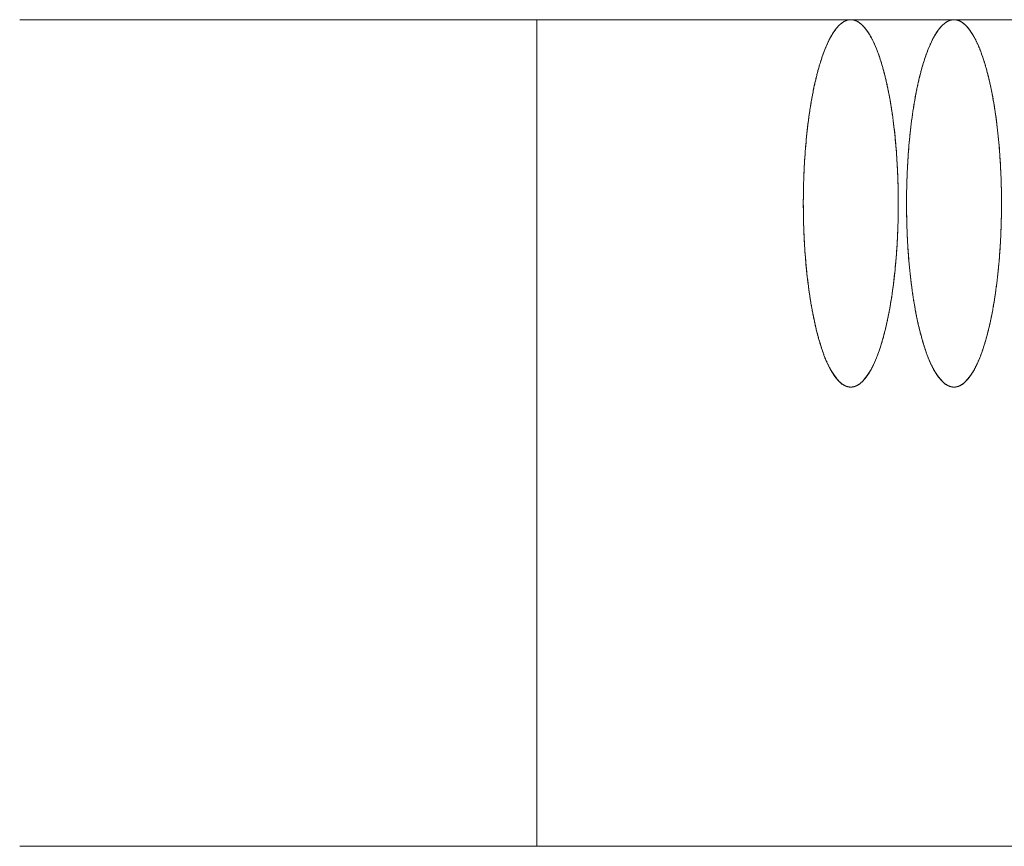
# Model space of a CAD drawing. Header units: millimetres. Extents: x 4 to 1188, y 1 to 840.
# Tile 111 of 256: x 714.309 to 715.076, y 360.49 to 361.133. Entities that reach past the tile are written whole.
import ezdxf

# ---------------------------------------------------------------- set-up
doc = ezdxf.new("R2010")
doc.units = ezdxf.units.MM
doc.layers.add('1', color=7, linetype='Continuous')

msp = doc.modelspace()

# ---------------------------------------------------------------- linework, layer by layer
at = {"layer": '1', "color": 154, "linetype": 'Continuous', "lineweight": 13}
for p, q in [((714.71198, 361.13305), (714.71198, 360.49019)), ((714.71198, 361.13305), (714.71198, 360.49019)), ((714.71198, 360.49019), (714.71198, 361.13305)), ((714.71198, 360.49019), (714.71198, 361.13305)), ((714.71198, 360.49019), (714.71198, 361.13305)), ((714.71198, 361.13305), (714.71198, 360.49019)), ((715.23702, 360.49019), (714.30948, 360.49019)), ((715.23702, 360.49019), (714.30948, 360.49019)), ((715.23702, 360.49019), (714.30948, 360.49019))]:
    msp.add_line(p, q, dxfattribs=at)
for points, knots in [([(715.23702, 361.13305), (715.23569, 361.13305), (715.2072, 361.13305), (715.14734, 361.13305), (715.05804, 361.13305), (714.93989, 361.13305), (714.7937, 361.13305), (714.62046, 361.13305), (714.42132, 361.13305), (714.30948, 361.13305)], [0, 0, 0, 0.113854, 0.240446, 0.367038, 0.493631, 0.620223, 0.746815, 0.873408, 1, 1, 1]), ([(715.23702, 361.13305), (715.23569, 361.13305), (715.2072, 361.13305), (715.14734, 361.13305), (715.05804, 361.13305), (714.93989, 361.13305), (714.7937, 361.13305), (714.62046, 361.13305), (714.42132, 361.13305), (714.30948, 361.13305)], [0, 0, 0, 0.113854, 0.240446, 0.367038, 0.493631, 0.620223, 0.746815, 0.873408, 1, 1, 1]), ([(715.23702, 361.13305), (715.23569, 361.13305), (715.2072, 361.13305), (715.14734, 361.13305), (715.05804, 361.13305), (714.93989, 361.13305), (714.7937, 361.13305), (714.62046, 361.13305), (714.42132, 361.13305), (714.30948, 361.13305)], [0, 0, 0, 0.113854, 0.240446, 0.367038, 0.493631, 0.620223, 0.746815, 0.873408, 1, 1, 1]), ([(714.91936, 360.99019), (714.91936, 360.99718), (714.91971, 361.01108), (714.92035, 361.0235), (714.92133, 361.03699), (714.92272, 361.04999), (714.92436, 361.06247), (714.92638, 361.07417), (714.92863, 361.08518), (714.9312, 361.09513), (714.93395, 361.10423), (714.93698, 361.11206), (714.94014, 361.11891), (714.9435, 361.1243), (714.94694, 361.12863), (714.95087, 361.13166), (714.95448, 361.13305), (714.95631, 361.13305)], [0, 0, 0, 0.0625, 0.125, 0.175, 0.25, 0.3, 0.375, 0.425, 0.5, 0.55, 0.625, 0.675, 0.75, 0.8, 0.875, 0.9375, 1, 1, 1]), ([(714.91936, 360.99019), (714.91936, 360.99718), (714.91971, 361.01108), (714.92035, 361.0235), (714.92133, 361.03699), (714.92272, 361.04999), (714.92436, 361.06247), (714.92638, 361.07417), (714.92863, 361.08518), (714.9312, 361.09513), (714.93395, 361.10423), (714.93698, 361.11206), (714.94014, 361.11891), (714.9435, 361.1243), (714.94694, 361.12863), (714.95087, 361.13166), (714.95448, 361.13305), (714.95631, 361.13305)], [0, 0, 0, 0.0625, 0.125, 0.175, 0.25, 0.3, 0.375, 0.425, 0.5, 0.55, 0.625, 0.675, 0.75, 0.8, 0.875, 0.9375, 1, 1, 1]), ([(714.91936, 360.99019), (714.91936, 360.99718), (714.91971, 361.01108), (714.92035, 361.0235), (714.92133, 361.03699), (714.92272, 361.04999), (714.92436, 361.06247), (714.92638, 361.07417), (714.92863, 361.08518), (714.9312, 361.09513), (714.93395, 361.10423), (714.93698, 361.11206), (714.94014, 361.11891), (714.9435, 361.1243), (714.94694, 361.12863), (714.95087, 361.13166), (714.95448, 361.13305), (714.95631, 361.13305)], [0, 0, 0, 0.0625, 0.125, 0.175, 0.25, 0.3, 0.375, 0.425, 0.5, 0.55, 0.625, 0.675, 0.75, 0.8, 0.875, 0.9375, 1, 1, 1]), ([(714.95631, 361.13305), (714.95812, 361.13305), (714.96172, 361.13169), (714.96493, 361.12922), (714.96842, 361.12543), (714.97178, 361.12005), (714.97501, 361.1137), (714.97804, 361.10589), (714.98089, 361.09723), (714.98346, 361.08728), (714.98581, 361.07664), (714.98784, 361.06494), (714.98961, 361.05273), (714.99101, 361.03973), (714.99213, 361.02642), (714.99291, 361.01124), (714.99327, 360.99726), (714.99327, 360.99019)], [0, 0, 0, 0.0625, 0.125, 0.175, 0.25, 0.3, 0.375, 0.425, 0.5, 0.55, 0.625, 0.675, 0.75, 0.8, 0.875, 0.9375, 1, 1, 1]), ([(714.95631, 361.13305), (714.95812, 361.13305), (714.96172, 361.13169), (714.96493, 361.12922), (714.96842, 361.12543), (714.97178, 361.12005), (714.97501, 361.1137), (714.97804, 361.10589), (714.98089, 361.09723), (714.98346, 361.08728), (714.98581, 361.07664), (714.98784, 361.06494), (714.98961, 361.05273), (714.99101, 361.03973), (714.99213, 361.02642), (714.99291, 361.01124), (714.99327, 360.99726), (714.99327, 360.99019)], [0, 0, 0, 0.0625, 0.125, 0.175, 0.25, 0.3, 0.375, 0.425, 0.5, 0.55, 0.625, 0.675, 0.75, 0.8, 0.875, 0.9375, 1, 1, 1]), ([(714.95631, 361.13305), (714.95812, 361.13305), (714.96172, 361.13169), (714.96493, 361.12922), (714.96842, 361.12543), (714.97178, 361.12005), (714.97501, 361.1137), (714.97804, 361.10589), (714.98089, 361.09723), (714.98346, 361.08728), (714.98581, 361.07664), (714.98784, 361.06494), (714.98961, 361.05273), (714.99101, 361.03973), (714.99213, 361.02642), (714.99291, 361.01124), (714.99327, 360.99726), (714.99327, 360.99019)], [0, 0, 0, 0.0625, 0.125, 0.175, 0.25, 0.3, 0.375, 0.425, 0.5, 0.55, 0.625, 0.675, 0.75, 0.8, 0.875, 0.9375, 1, 1, 1]), ([(714.99969, 360.99019), (714.99969, 360.99718), (715.00004, 361.01108), (715.00068, 361.0235), (715.00166, 361.03699), (715.00305, 361.04999), (715.00469, 361.06247), (715.00671, 361.07417), (715.00895, 361.08518), (715.01153, 361.09513), (715.01428, 361.10423), (715.0173, 361.11206), (715.02046, 361.11891), (715.02383, 361.1243), (715.02727, 361.12863), (715.0312, 361.13166), (715.03481, 361.13305), (715.03664, 361.13305)], [0, 0, 0, 0.0625, 0.125, 0.175, 0.25, 0.3, 0.375, 0.425, 0.5, 0.55, 0.625, 0.675, 0.75, 0.8, 0.875, 0.9375, 1, 1, 1]), ([(714.99969, 360.99019), (714.99969, 360.99718), (715.00004, 361.01108), (715.00068, 361.0235), (715.00166, 361.03699), (715.00305, 361.04999), (715.00469, 361.06247), (715.00671, 361.07417), (715.00895, 361.08518), (715.01153, 361.09513), (715.01428, 361.10423), (715.0173, 361.11206), (715.02046, 361.11891), (715.02383, 361.1243), (715.02727, 361.12863), (715.0312, 361.13166), (715.03481, 361.13305), (715.03664, 361.13305)], [0, 0, 0, 0.0625, 0.125, 0.175, 0.25, 0.3, 0.375, 0.425, 0.5, 0.55, 0.625, 0.675, 0.75, 0.8, 0.875, 0.9375, 1, 1, 1]), ([(714.99969, 360.99019), (714.99969, 360.99718), (715.00004, 361.01108), (715.00068, 361.0235), (715.00166, 361.03699), (715.00305, 361.04999), (715.00469, 361.06247), (715.00671, 361.07417), (715.00895, 361.08518), (715.01153, 361.09513), (715.01428, 361.10423), (715.0173, 361.11206), (715.02046, 361.11891), (715.02383, 361.1243), (715.02727, 361.12863), (715.0312, 361.13166), (715.03481, 361.13305), (715.03664, 361.13305)], [0, 0, 0, 0.0625, 0.125, 0.175, 0.25, 0.3, 0.375, 0.425, 0.5, 0.55, 0.625, 0.675, 0.75, 0.8, 0.875, 0.9375, 1, 1, 1]), ([(715.03664, 361.13305), (715.03845, 361.13305), (715.04205, 361.13169), (715.04526, 361.12922), (715.04875, 361.12543), (715.05211, 361.12005), (715.05534, 361.1137), (715.05837, 361.10589), (715.06121, 361.09723), (715.06379, 361.08728), (715.06614, 361.07664), (715.06817, 361.06494), (715.06994, 361.05273), (715.07133, 361.03973), (715.07245, 361.02642), (715.07324, 361.01124), (715.0736, 360.99726), (715.0736, 360.99019)], [0, 0, 0, 0.0625, 0.125, 0.175, 0.25, 0.3, 0.375, 0.425, 0.5, 0.55, 0.625, 0.675, 0.75, 0.8, 0.875, 0.9375, 1, 1, 1]), ([(715.03664, 361.13305), (715.03845, 361.13305), (715.04205, 361.13169), (715.04526, 361.12922), (715.04875, 361.12543), (715.05211, 361.12005), (715.05534, 361.1137), (715.05837, 361.10589), (715.06121, 361.09723), (715.06379, 361.08728), (715.06614, 361.07664), (715.06817, 361.06494), (715.06994, 361.05273), (715.07133, 361.03973), (715.07245, 361.02642), (715.07324, 361.01124), (715.0736, 360.99726), (715.0736, 360.99019)], [0, 0, 0, 0.0625, 0.125, 0.175, 0.25, 0.3, 0.375, 0.425, 0.5, 0.55, 0.625, 0.675, 0.75, 0.8, 0.875, 0.9375, 1, 1, 1]), ([(715.03664, 361.13305), (715.03845, 361.13305), (715.04205, 361.13169), (715.04526, 361.12922), (715.04875, 361.12543), (715.05211, 361.12005), (715.05534, 361.1137), (715.05837, 361.10589), (715.06121, 361.09723), (715.06379, 361.08728), (715.06614, 361.07664), (715.06817, 361.06494), (715.06994, 361.05273), (715.07133, 361.03973), (715.07245, 361.02642), (715.07324, 361.01124), (715.0736, 360.99726), (715.0736, 360.99019)], [0, 0, 0, 0.0625, 0.125, 0.175, 0.25, 0.3, 0.375, 0.425, 0.5, 0.55, 0.625, 0.675, 0.75, 0.8, 0.875, 0.9375, 1, 1, 1]), ([(714.99327, 360.99019), (714.99327, 360.98319), (714.99292, 360.9693), (714.99228, 360.95688), (714.9913, 360.94339), (714.98991, 360.93039), (714.98826, 360.91791), (714.98624, 360.90621), (714.984, 360.8952), (714.98143, 360.88525), (714.97868, 360.87615), (714.97565, 360.86832), (714.97249, 360.86147), (714.96913, 360.85608), (714.96568, 360.85174), (714.96212, 360.84899), (714.95852, 360.84734), (714.95488, 360.84733), (714.95127, 360.84842), (714.9477, 360.85116), (714.94421, 360.85495), (714.94085, 360.86033), (714.93762, 360.86668), (714.93459, 360.87449), (714.93174, 360.88315), (714.92917, 360.8931), (714.92681, 360.90374), (714.92479, 360.91544), (714.92302, 360.92765), (714.92162, 360.94065), (714.9205, 360.95396), (714.91972, 360.96914), (714.91936, 360.98312), (714.91936, 360.99019)], [0, 0, 0, 0.03125, 0.0625, 0.0875, 0.125, 0.15, 0.1875, 0.2125, 0.25, 0.275, 0.3125, 0.3375, 0.375, 0.4, 0.4375, 0.4625, 0.5, 0.525, 0.5625, 0.5875, 0.625, 0.65, 0.6875, 0.7125, 0.75, 0.775, 0.8125, 0.8375, 0.875, 0.9, 0.9375, 0.96875, 1, 1, 1]), ([(714.99327, 360.99019), (714.99327, 360.98319), (714.99292, 360.9693), (714.99228, 360.95688), (714.9913, 360.94339), (714.98991, 360.93039), (714.98826, 360.91791), (714.98624, 360.90621), (714.984, 360.8952), (714.98143, 360.88525), (714.97868, 360.87615), (714.97565, 360.86832), (714.97249, 360.86147), (714.96913, 360.85608), (714.96568, 360.85174), (714.96212, 360.84899), (714.95852, 360.84734), (714.95488, 360.84733), (714.95127, 360.84842), (714.9477, 360.85116), (714.94421, 360.85495), (714.94085, 360.86033), (714.93762, 360.86668), (714.93459, 360.87449), (714.93174, 360.88315), (714.92917, 360.8931), (714.92681, 360.90374), (714.92479, 360.91544), (714.92302, 360.92765), (714.92162, 360.94065), (714.9205, 360.95396), (714.91972, 360.96914), (714.91936, 360.98312), (714.91936, 360.99019)], [0, 0, 0, 0.03125, 0.0625, 0.0875, 0.125, 0.15, 0.1875, 0.2125, 0.25, 0.275, 0.3125, 0.3375, 0.375, 0.4, 0.4375, 0.4625, 0.5, 0.525, 0.5625, 0.5875, 0.625, 0.65, 0.6875, 0.7125, 0.75, 0.775, 0.8125, 0.8375, 0.875, 0.9, 0.9375, 0.96875, 1, 1, 1]), ([(714.99327, 360.99019), (714.99327, 360.98319), (714.99292, 360.9693), (714.99228, 360.95688), (714.9913, 360.94339), (714.98991, 360.93039), (714.98826, 360.91791), (714.98624, 360.90621), (714.984, 360.8952), (714.98143, 360.88525), (714.97868, 360.87615), (714.97565, 360.86832), (714.97249, 360.86147), (714.96913, 360.85608), (714.96568, 360.85174), (714.96212, 360.84899), (714.95852, 360.84734), (714.95488, 360.84733), (714.95127, 360.84842), (714.9477, 360.85116), (714.94421, 360.85495), (714.94085, 360.86033), (714.93762, 360.86668), (714.93459, 360.87449), (714.93174, 360.88315), (714.92917, 360.8931), (714.92681, 360.90374), (714.92479, 360.91544), (714.92302, 360.92765), (714.92162, 360.94065), (714.9205, 360.95396), (714.91972, 360.96914), (714.91936, 360.98312), (714.91936, 360.99019)], [0, 0, 0, 0.03125, 0.0625, 0.0875, 0.125, 0.15, 0.1875, 0.2125, 0.25, 0.275, 0.3125, 0.3375, 0.375, 0.4, 0.4375, 0.4625, 0.5, 0.525, 0.5625, 0.5875, 0.625, 0.65, 0.6875, 0.7125, 0.75, 0.775, 0.8125, 0.8375, 0.875, 0.9, 0.9375, 0.96875, 1, 1, 1]), ([(715.0736, 360.99019), (715.0736, 360.98319), (715.07324, 360.9693), (715.07261, 360.95688), (715.07163, 360.94339), (715.07023, 360.93039), (715.06859, 360.91791), (715.06657, 360.90621), (715.06433, 360.8952), (715.06176, 360.88525), (715.059, 360.87615), (715.05598, 360.86832), (715.05282, 360.86147), (715.04946, 360.85608), (715.04601, 360.85174), (715.04244, 360.84899), (715.03885, 360.84734), (715.03521, 360.84733), (715.03159, 360.84842), (715.02802, 360.85116), (715.02454, 360.85495), (715.02117, 360.86033), (715.01794, 360.86668), (715.01492, 360.87449), (715.01207, 360.88315), (715.0095, 360.8931), (715.00714, 360.90374), (715.00512, 360.91544), (715.00334, 360.92765), (715.00195, 360.94065), (715.00083, 360.95396), (715.00005, 360.96914), (714.99969, 360.98312), (714.99969, 360.99019)], [0, 0, 0, 0.03125, 0.0625, 0.0875, 0.125, 0.15, 0.1875, 0.2125, 0.25, 0.275, 0.3125, 0.3375, 0.375, 0.4, 0.4375, 0.4625, 0.5, 0.525, 0.5625, 0.5875, 0.625, 0.65, 0.6875, 0.7125, 0.75, 0.775, 0.8125, 0.8375, 0.875, 0.9, 0.9375, 0.96875, 1, 1, 1]), ([(715.0736, 360.99019), (715.0736, 360.98319), (715.07324, 360.9693), (715.07261, 360.95688), (715.07163, 360.94339), (715.07023, 360.93039), (715.06859, 360.91791), (715.06657, 360.90621), (715.06433, 360.8952), (715.06176, 360.88525), (715.059, 360.87615), (715.05598, 360.86832), (715.05282, 360.86147), (715.04946, 360.85608), (715.04601, 360.85174), (715.04244, 360.84899), (715.03885, 360.84734), (715.03521, 360.84733), (715.03159, 360.84842), (715.02802, 360.85116), (715.02454, 360.85495), (715.02117, 360.86033), (715.01794, 360.86668), (715.01492, 360.87449), (715.01207, 360.88315), (715.0095, 360.8931), (715.00714, 360.90374), (715.00512, 360.91544), (715.00334, 360.92765), (715.00195, 360.94065), (715.00083, 360.95396), (715.00005, 360.96914), (714.99969, 360.98312), (714.99969, 360.99019)], [0, 0, 0, 0.03125, 0.0625, 0.0875, 0.125, 0.15, 0.1875, 0.2125, 0.25, 0.275, 0.3125, 0.3375, 0.375, 0.4, 0.4375, 0.4625, 0.5, 0.525, 0.5625, 0.5875, 0.625, 0.65, 0.6875, 0.7125, 0.75, 0.775, 0.8125, 0.8375, 0.875, 0.9, 0.9375, 0.96875, 1, 1, 1]), ([(715.0736, 360.99019), (715.0736, 360.98319), (715.07324, 360.9693), (715.07261, 360.95688), (715.07163, 360.94339), (715.07023, 360.93039), (715.06859, 360.91791), (715.06657, 360.90621), (715.06433, 360.8952), (715.06176, 360.88525), (715.059, 360.87615), (715.05598, 360.86832), (715.05282, 360.86147), (715.04946, 360.85608), (715.04601, 360.85174), (715.04244, 360.84899), (715.03885, 360.84734), (715.03521, 360.84733), (715.03159, 360.84842), (715.02802, 360.85116), (715.02454, 360.85495), (715.02117, 360.86033), (715.01794, 360.86668), (715.01492, 360.87449), (715.01207, 360.88315), (715.0095, 360.8931), (715.00714, 360.90374), (715.00512, 360.91544), (715.00334, 360.92765), (715.00195, 360.94065), (715.00083, 360.95396), (715.00005, 360.96914), (714.99969, 360.98312), (714.99969, 360.99019)], [0, 0, 0, 0.03125, 0.0625, 0.0875, 0.125, 0.15, 0.1875, 0.2125, 0.25, 0.275, 0.3125, 0.3375, 0.375, 0.4, 0.4375, 0.4625, 0.5, 0.525, 0.5625, 0.5875, 0.625, 0.65, 0.6875, 0.7125, 0.75, 0.775, 0.8125, 0.8375, 0.875, 0.9, 0.9375, 0.96875, 1, 1, 1]), ([(714.30948, 360.49019), (714.42127, 360.49019), (714.62038, 360.49019), (714.79363, 360.49019), (714.93983, 360.49019), (715.05799, 360.49019), (715.14731, 360.49019), (715.20718, 360.49019), (715.23569, 360.49019), (715.23702, 360.49019)], [0, 0, 0, 0.12659, 0.253181, 0.379771, 0.506361, 0.632952, 0.759542, 0.886132, 1, 1, 1]), ([(714.30948, 360.49019), (714.42127, 360.49019), (714.62038, 360.49019), (714.79363, 360.49019), (714.93983, 360.49019), (715.05799, 360.49019), (715.14731, 360.49019), (715.20718, 360.49019), (715.23569, 360.49019), (715.23702, 360.49019)], [0, 0, 0, 0.12659, 0.253181, 0.379771, 0.506361, 0.632952, 0.759542, 0.886132, 1, 1, 1]), ([(714.30948, 360.49019), (714.42127, 360.49019), (714.62038, 360.49019), (714.79363, 360.49019), (714.93983, 360.49019), (715.05799, 360.49019), (715.14731, 360.49019), (715.20718, 360.49019), (715.23569, 360.49019), (715.23702, 360.49019)], [0, 0, 0, 0.12659, 0.253181, 0.379771, 0.506361, 0.632952, 0.759542, 0.886132, 1, 1, 1])]:
    msp.add_open_spline(points, degree=2, knots=knots, dxfattribs=at)
for points, weights in [([(714.91936, 360.99019), (714.91936, 361.06162), (714.93168, 361.13305), (714.95631, 361.13305)], [1, 0.666666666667, 0.5, 0.5]), ([(714.91936, 360.99019), (714.91936, 361.06162), (714.93168, 361.13305), (714.95631, 361.13305)], [1, 0.666666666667, 0.5, 0.5]), ([(714.91936, 360.99019), (714.91936, 361.06162), (714.93168, 361.13305), (714.95631, 361.13305)], [1, 0.666666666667, 0.5, 0.5]), ([(714.95631, 361.13305), (714.98095, 361.13305), (714.99327, 361.06162), (714.99327, 360.99019)], [0.5, 0.5, 0.666666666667, 1]), ([(714.95631, 361.13305), (714.98095, 361.13305), (714.99327, 361.06162), (714.99327, 360.99019)], [0.5, 0.5, 0.666666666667, 1]), ([(714.95631, 361.13305), (714.98095, 361.13305), (714.99327, 361.06162), (714.99327, 360.99019)], [0.5, 0.5, 0.666666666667, 1]), ([(714.99969, 360.99019), (714.99969, 361.06162), (715.01201, 361.13305), (715.03664, 361.13305)], [1, 0.666666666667, 0.5, 0.5]), ([(714.99969, 360.99019), (714.99969, 361.06162), (715.01201, 361.13305), (715.03664, 361.13305)], [1, 0.666666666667, 0.5, 0.5]), ([(714.99969, 360.99019), (714.99969, 361.06162), (715.01201, 361.13305), (715.03664, 361.13305)], [1, 0.666666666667, 0.5, 0.5]), ([(715.03664, 361.13305), (715.06128, 361.13305), (715.0736, 361.06162), (715.0736, 360.99019)], [0.5, 0.5, 0.666666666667, 1]), ([(715.03664, 361.13305), (715.06128, 361.13305), (715.0736, 361.06162), (715.0736, 360.99019)], [0.5, 0.5, 0.666666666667, 1]), ([(715.03664, 361.13305), (715.06128, 361.13305), (715.0736, 361.06162), (715.0736, 360.99019)], [0.5, 0.5, 0.666666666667, 1]), ([(714.99327, 360.99019), (714.99327, 360.70448), (714.91936, 360.70448), (714.91936, 360.99019)], [1, 0.333333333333, 0.333333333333, 1]), ([(714.99327, 360.99019), (714.99327, 360.70448), (714.91936, 360.70448), (714.91936, 360.99019)], [1, 0.333333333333, 0.333333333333, 1]), ([(714.99327, 360.99019), (714.99327, 360.70448), (714.91936, 360.70448), (714.91936, 360.99019)], [1, 0.333333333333, 0.333333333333, 1]), ([(715.0736, 360.99019), (715.0736, 360.70448), (714.99969, 360.70448), (714.99969, 360.99019)], [1, 0.333333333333, 0.333333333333, 1]), ([(715.0736, 360.99019), (715.0736, 360.70448), (714.99969, 360.70448), (714.99969, 360.99019)], [1, 0.333333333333, 0.333333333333, 1]), ([(715.0736, 360.99019), (715.0736, 360.70448), (714.99969, 360.70448), (714.99969, 360.99019)], [1, 0.333333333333, 0.333333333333, 1])]:
    msp.add_rational_spline(points, weights, degree=3, dxfattribs=at)

doc.saveas('drawing.dxf')
